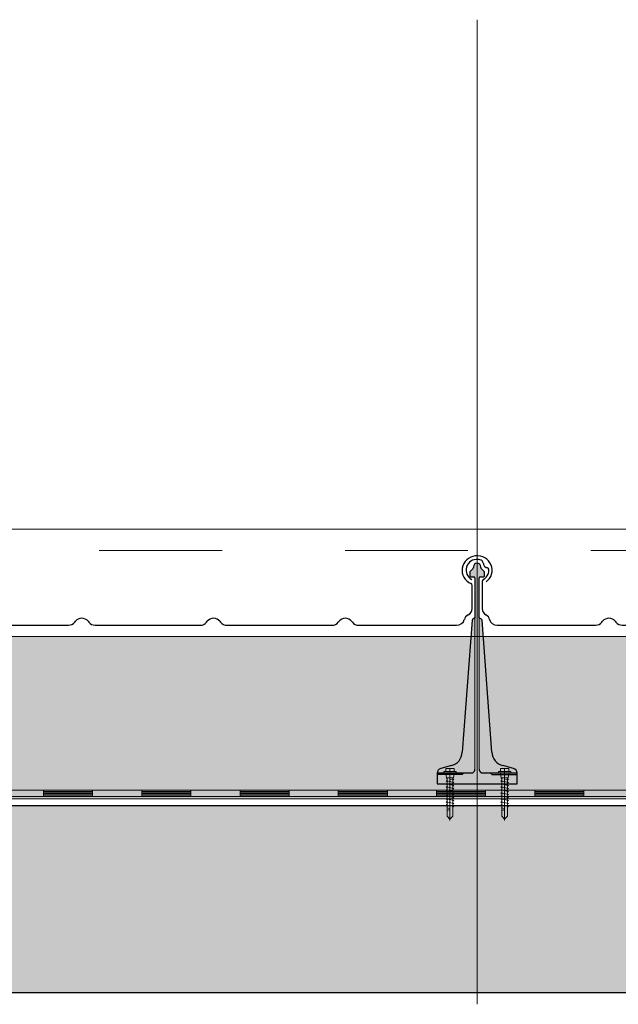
# Model space of a CAD drawing. Header units: metres. Extents: x 1316.5 to 1415.3, y -94.1 to -52.
# Tile 163 of 256: x 1352.75 to 1353.238, y -55.498 to -54.697. Entities that reach past the tile are written whole.
import ezdxf

# ---------------------------------------------------------------- set-up
doc = ezdxf.new("R2010")
doc.units = ezdxf.units.M
for name, pattern in [('AUSGEZOGEN', [0]), ('PUNKT2_S9', [0.0015, 0, -0.0015]), ('STRICHLINIE2_S3', [0.055, 0.04, -0.015]), ('STRICHPUNKT2_S5', [0.1, 0.07, -0.01, 0.01, -0.01])]:
    doc.linetypes.add(name, pattern=pattern)
for name, color, linetype, lineweight in [('XR$11$Achsen', 4, 'AUSGEZOGEN', 13), ('XR$11$Aufkantung', 4, 'AUSGEZOGEN', 13), ('XR$11$Design', 4, 'AUSGEZOGEN', 13), ('XR$11$Türen', 3, 'AUSGEZOGEN', 18), ('XR$11$V25', 4, 'AUSGEZOGEN', 13), ('XR$13$Muster', 4, 'AUSGEZOGEN', 13), ('XR$13$STANDARD_1', 7, 'AUSGEZOGEN', 25)]:
    doc.layers.add(name, color=color, linetype=linetype, lineweight=lineweight)

# ---------------------------------------------------------------- blocks, each defined once
blk = doc.blocks.new('MUSTERELEMENT_84')
at = {"layer": 'XR$11$Design', "color": 4, "linetype": 'AUSGEZOGEN', "lineweight": 13, "transparency": 33554687}
for p, q in [((1352.68981, -55.32409), (1352.76977, -55.32409)), ((1352.76977, -55.32409), (1352.84973, -55.32409)), ((1352.76977, -55.32409), (1352.76977, -55.32909)), ((1352.76977, -55.32409), (1352.76977, -55.32909)), ((1352.80975, -55.32409), (1352.80975, -55.32909)), ((1352.84973, -55.32409), (1352.92968, -55.32409)), ((1352.84973, -55.32409), (1352.84973, -55.32909)), ((1352.84973, -55.32409), (1352.84973, -55.32909)), ((1352.8897, -55.32409), (1352.8897, -55.32909)), ((1352.92968, -55.32409), (1353.00964, -55.32409)), ((1352.92968, -55.32409), (1352.92968, -55.32909)), ((1352.92968, -55.32409), (1352.92968, -55.32909)), ((1352.96966, -55.32409), (1352.96966, -55.32909)), ((1353.00964, -55.32409), (1353.0896, -55.32409)), ((1353.00964, -55.32409), (1353.00964, -55.32909)), ((1353.00964, -55.32409), (1353.00964, -55.32909)), ((1353.04962, -55.32409), (1353.04962, -55.32909)), ((1353.0896, -55.32409), (1353.16956, -55.32409)), ((1353.0896, -55.32409), (1353.0896, -55.32909)), ((1353.0896, -55.32409), (1353.0896, -55.32909)), ((1353.12958, -55.32409), (1353.12958, -55.32909)), ((1353.16956, -55.32409), (1353.24951, -55.32409)), ((1353.16956, -55.32409), (1353.16956, -55.32909)), ((1353.16956, -55.32409), (1353.16956, -55.32909)), ((1353.20954, -55.32409), (1353.20954, -55.32909)), ((1352.68981, -55.32909), (1352.76977, -55.32909)), ((1352.76977, -55.32509), (1352.80975, -55.32509)), ((1352.76977, -55.32609), (1352.80975, -55.32609)), ((1352.76977, -55.32709), (1352.80975, -55.32709)), ((1352.76977, -55.32809), (1352.80975, -55.32809)), ((1352.76977, -55.32909), (1352.84973, -55.32909)), ((1352.84973, -55.32509), (1352.8897, -55.32509)), ((1352.84973, -55.32609), (1352.8897, -55.32609)), ((1352.84973, -55.32709), (1352.8897, -55.32709)), ((1352.84973, -55.32809), (1352.8897, -55.32809)), ((1352.84973, -55.32909), (1352.92968, -55.32909)), ((1352.92968, -55.32509), (1352.96966, -55.32509)), ((1352.92968, -55.32609), (1352.96966, -55.32609)), ((1352.92968, -55.32709), (1352.96966, -55.32709)), ((1352.92968, -55.32809), (1352.96966, -55.32809)), ((1352.92968, -55.32909), (1353.00964, -55.32909)), ((1353.00964, -55.32509), (1353.04962, -55.32509)), ((1353.00964, -55.32609), (1353.04962, -55.32609)), ((1353.00964, -55.32709), (1353.04962, -55.32709)), ((1353.00964, -55.32809), (1353.04962, -55.32809)), ((1353.00964, -55.32909), (1353.0896, -55.32909)), ((1353.0896, -55.32509), (1353.12958, -55.32509)), ((1353.0896, -55.32609), (1353.12958, -55.32609)), ((1353.0896, -55.32709), (1353.12958, -55.32709)), ((1353.0896, -55.32809), (1353.12958, -55.32809)), ((1353.0896, -55.32909), (1353.16956, -55.32909)), ((1353.16956, -55.32509), (1353.20954, -55.32509)), ((1353.16956, -55.32609), (1353.20954, -55.32609)), ((1353.16956, -55.32709), (1353.20954, -55.32709)), ((1353.16956, -55.32809), (1353.20954, -55.32809)), ((1353.16956, -55.32909), (1353.24951, -55.32909))]:
    blk.add_line(p, q, dxfattribs=at)
blk = doc.blocks.new('NSY101')
at = {"color": 0, "linetype": 'ByBlock', "lineweight": -2}
blk.add_circle((0, 0), 0.005, dxfattribs=at)
blk = doc.blocks.new('U7_2')
at = {"linetype": 'AUSGEZOGEN', "transparency": 33554687}
for p, q in [((-5, 1.97), (-5, 1.17)), ((-4.9, 2.07), (4.9, 2.07)), ((-4.9, 1.07), (4.9, 1.07)), ((-3.5, 3.87), (-3.5, 2.27)), ((-3.46, 0.82), (-2.94, -2.1)), ((-3.3, 4.07), (-0.2, 4.07)), ((0, 3.87), (0, 2.07)), ((0.2, 4.07), (3.3, 4.07)), ((3.46, 0.82), (2.94, -2.1)), ((3.5, 3.87), (3.5, 2.27)), ((5, 1.97), (5, 1.17)), ((-2.33, -2.93), (-3, -3.2)), ((0, -2.99), (-3, -3.2)), ((-3, -3.2), (-2.33, -3.68)), ((3, -4.1), (-3, -5.15)), ((-2.33, -4.89), (-3, -5.15)), ((-3, -5.15), (-2.33, -5.63)), ((3, -6.05), (-3, -7.1)), ((-2.84, -2.18), (2.84, -2.18)), ((-2.77, -2.18), (-2.75, -2.35)), ((-2.33, -2.73), (-2.33, -2.93)), ((-2.33, -3.68), (-2.33, -4.89)), ((-2.33, -5.63), (-2.33, -6.84)), ((2.32, -2.73), (2.32, -3.91)), ((2.32, -3.91), (3, -4.1)), ((3, -4.1), (2.32, -4.65)), ((2.32, -4.65), (2.32, -5.86)), ((2.32, -5.86), (3, -6.05)), ((3, -6.05), (2.32, -6.6)), ((2.77, -2.18), (2.75, -2.35)), ((-2.33, -6.84), (-3, -7.1)), ((-3, -7.1), (-2.33, -7.58)), ((3, -8), (-3, -9.05)), ((-2.33, -8.79), (-3, -9.05)), ((-3, -9.05), (-2.33, -9.53)), ((3, -9.95), (-3, -11)), ((-2.33, -10.74), (-3, -11)), ((-3, -11), (-2.33, -11.48)), ((3, -11.9), (-3, -12.95)), ((-2.33, -12.69), (-3, -12.95)), ((-2.33, -7.58), (-2.33, -8.79)), ((-2.33, -9.53), (-2.33, -10.74)), ((-2.33, -11.48), (-2.33, -12.69)), ((2.32, -6.6), (2.32, -7.81)), ((2.32, -7.81), (3, -8)), ((3, -8), (2.32, -8.55)), ((2.32, -8.55), (2.32, -9.76)), ((2.32, -9.76), (3, -9.95)), ((3, -9.95), (2.32, -10.5)), ((2.32, -10.5), (2.32, -11.71)), ((2.32, -11.71), (3, -11.9)), ((3, -11.9), (2.32, -12.45)), ((2.32, -12.45), (2.32, -13.66)), ((-3, -12.95), (-2.33, -13.43)), ((3, -13.85), (-3, -14.9)), ((-2.33, -14.64), (-3, -14.9)), ((-3, -14.9), (-2.33, -15.38)), ((3, -15.8), (-3, -16.85)), ((-2.33, -16.59), (-3, -16.85)), ((-3, -16.85), (-2.33, -17.33)), ((3, -17.75), (-3, -18.8)), ((-2.3, -18.53), (-3, -18.8)), ((-3, -18.8), (-2.28, -19.31)), ((-2.33, -13.43), (-2.33, -14.64)), ((-2.33, -15.38), (-2.33, -16.59)), ((-2.33, -17.33), (-2.3, -18.53)), ((2.3, -18.32), (2.28, -19.5)), ((3, -17.75), (2.3, -18.32)), ((2.32, -13.66), (3, -13.85)), ((3, -13.85), (2.32, -14.4)), ((2.32, -14.4), (2.32, -15.61)), ((2.32, -15.61), (3, -15.8)), ((3, -15.8), (2.32, -16.35)), ((2.32, -16.35), (2.32, -17.33)), ((2.32, -17.33), (2.32, -17.56)), ((2.32, -17.56), (3, -17.75)), ((3, -19.7), (-3, -20.75)), ((-2.26, -20.47), (-3, -20.75)), ((-3, -20.75), (-2.24, -21.28)), ((-2.28, -19.31), (-2.26, -20.47)), ((-2.24, -21.28), (-2.23, -22.18)), ((-2.23, -22.18), (-2.23, -27.06)), ((0, -24.04), (0, -28.93)), ((2.61, -21.73), (0.4, -22.03)), ((2.23, -22.07), (2.22, -22.18)), ((2.22, -22.18), (2.22, -27.06)), ((2.61, -21.73), (2.23, -22.07)), ((2.26, -20.3), (2.24, -21.58)), ((2.24, -21.58), (2.61, -21.73)), ((3, -19.7), (2.26, -20.3)), ((2.28, -19.5), (3, -19.7)), ((-2.23, -27.06), (0, -28.93)), ((2.22, -27.06), (0, -28.93))]:
    blk.add_line(p, q, dxfattribs=at)
at = {"linetype": 'STRICHPUNKT2_S5', "transparency": 33554687}
blk.add_line((0, 3.87), (0, -29.93), dxfattribs=at)
at = {"linetype": 'AUSGEZOGEN', "transparency": 33554687}
for centre, radius, start, end in [((-4.9, 1.97), 0.1, 90, 180), ((-4.9, 1.17), 0.1, 180, 270), ((-3.75, 0.77), 0.3, 10, 90), ((-3.7, 2.27), 0.2, 270, 0), ((-3.3, 3.87), 0.2, 90, 180), ((-0.2, 3.87), 0.2, 0, 90), ((0.2, 3.87), 0.2, 90, 180), ((3.3, 3.87), 0.2, 0, 90), ((3.75, 0.77), 0.3, 90, 170), ((3.7, 2.27), 0.2, 180, 270), ((4.9, 1.97), 0.1, 0, 90), ((4.9, 1.17), 0.1, 270, 0), ((-2.84, -2.08), 0.1, 190, 270), ((-2.65, -2.33), 0.1, 190, 270), ((-2.63, -2.73), 0.3, 0, 90), ((2.62, -2.73), 0.3, 90, 180), ((2.65, -2.33), 0.1, 270, 350), ((2.84, -2.08), 0.1, 270, 350), ((1.11, -24.04), 1.11, 0, 180)]:
    blk.add_arc(centre, radius, start, end, dxfattribs=at)
blk = doc.blocks.new('COMPLEXOBJECT_157')
at = {"transparency": 33554687}
for p, q in [((1353.12672, -55.15422), (1353.12672, -55.17649)), ((1353.54763, -55.17649), (1353.54763, -55.15743)), ((1353.22415, -55.18741), (1353.22479, -55.18658)), ((1353.235, -55.18658), (1353.23565, -55.18741)), ((1353.3314, -55.18743), (1353.33204, -55.1866)), ((1353.34225, -55.1866), (1353.3429, -55.18743)), ((1353.43865, -55.18743), (1353.43929, -55.1866)), ((1353.4495, -55.1866), (1353.45015, -55.18743)), ((1353.13893, -55.18983), (1353.21904, -55.18981)), ((1353.24075, -55.18981), (1353.32629, -55.18983)), ((1353.348, -55.18983), (1353.43354, -55.18983)), ((1353.45525, -55.18983), (1353.53485, -55.18983))]:
    blk.add_line(p, q, dxfattribs=at)
for centre, major_axis, ratio, start_param, end_param in [((1353.12241, -55.14496), (0.0087, 0), 0.997606, 1.465877, 4.233579), ((1353.12241, -55.14495), (0.00958, 0), 0.905277, 1.310139, 1.634821), ((1353.12393, -55.13993), (0.00384, 0), 0.905277, 0.747625, 1.318651), ((1353.12393, -55.13993), (0.00384, 0), 0.905277, 0.123201, 0.747625), ((1353.13201, -55.13949), (0.00428, 0), 0.905277, 3.145413, 3.651819), ((1353.55163, -55.14518), (0.01221, 0), 0.964759, 5.358492, 10.570908), ((1353.13147, -55.13969), (0.0037, 0), 0.905277, 3.671389, 4.493692), ((1353.13037, -55.14452), (0.00175, 0), 0.905277, 0.122654, 1.403271), ((1353.12226, -55.14521), (0.0099, 0), 0.905277, 5.919137, 6.381942), ((1353.12863, -55.15422), (0.00192, 0), 0.905277, 2.093897, 3.141593), ((1353.12226, -55.14521), (0.0099, 0), 0.905277, 5.291178, 5.919137), ((1353.54563, -55.15744), (0.002, 0), 0.868191, 0, 1.065955), ((1353.13295, -55.17649), (0.00623, 0), 0.905277, 3.141593, 4.18879), ((1353.54113, -55.17649), (0.0065, 0), 0.868191, 5.235988, 6.283185), ((1353.12672, -55.18626), (0.00623, 0), 0.905277, 0.184767, 1.047198), ((1353.13897, -55.18419), (0.00623, 0), 0.905277, 3.32636, 4.712389), ((1353.21904, -55.18417), (0.00623, 0), 0.905277, 4.712389, 5.67232), ((1353.2299, -55.18981), (0.00623, 0), 0.905277, 0.610865, 2.530727), ((1353.24075, -55.18417), (0.00623, 0), 0.905277, 3.752458, 4.712389), ((1353.32629, -55.18419), (0.00623, 0), 0.905277, 4.712389, 5.67232), ((1353.33715, -55.18983), (0.00623, 0), 0.905277, 0.610865, 2.530727), ((1353.348, -55.18419), (0.00623, 0), 0.905277, 3.752458, 4.712389), ((1353.43354, -55.18419), (0.00623, 0), 0.905277, 4.712389, 5.67232), ((1353.4444, -55.18983), (0.00623, 0), 0.905277, 0.610865, 2.530727), ((1353.45525, -55.18419), (0.00623, 0), 0.905277, 3.752458, 4.712389), ((1353.53485, -55.18419), (0.0065, 0), 0.868191, 4.712389, 6.098418), ((1353.54763, -55.18626), (0.0065, 0), 0.868191, 2.094395, 2.956825)]:
    blk.add_ellipse(centre, major_axis=major_axis, ratio=ratio, start_param=start_param, end_param=end_param, dxfattribs=at)
blk = doc.blocks.new('COMPLEXOBJECT_158')
at = {"transparency": 33554687}
for p, q in [((1352.69772, -55.15422), (1352.69772, -55.17649)), ((1353.11863, -55.17649), (1353.11863, -55.15743)), ((1352.79515, -55.18741), (1352.79579, -55.18658)), ((1352.806, -55.18658), (1352.80665, -55.18741)), ((1352.9024, -55.18743), (1352.90304, -55.1866)), ((1352.91325, -55.1866), (1352.9139, -55.18743)), ((1353.00965, -55.18743), (1353.01029, -55.1866)), ((1353.0205, -55.1866), (1353.02115, -55.18743)), ((1352.70993, -55.18983), (1352.79004, -55.18982)), ((1352.81175, -55.18982), (1352.89729, -55.18983)), ((1352.919, -55.18983), (1353.00454, -55.18983)), ((1353.02625, -55.18983), (1353.10585, -55.18983))]:
    blk.add_line(p, q, dxfattribs=at)
for centre, major_axis, ratio, start_param, end_param in [((1352.69341, -55.14496), (0.0087, 0), 0.997606, 1.465877, 4.233579), ((1352.69341, -55.14495), (0.00958, 0), 0.905277, 1.310139, 1.634821), ((1352.69493, -55.13993), (0.00384, 0), 0.905277, 0.747625, 1.318651), ((1352.69493, -55.13993), (0.00384, 0), 0.905277, 0.123201, 0.747625), ((1352.70301, -55.13949), (0.00428, 0), 0.905277, 3.145413, 3.651819), ((1353.12263, -55.14519), (0.01221, 0), 0.964759, 5.358492, 10.570908), ((1352.70247, -55.13969), (0.0037, 0), 0.905277, 3.671389, 4.493692), ((1352.70137, -55.14452), (0.00175, 0), 0.905277, 0.122654, 1.403271), ((1352.69326, -55.14521), (0.0099, 0), 0.905277, 5.919137, 6.381942), ((1352.69963, -55.15422), (0.00192, 0), 0.905277, 2.093897, 3.141593), ((1352.69326, -55.14521), (0.0099, 0), 0.905277, 5.291178, 5.919137), ((1353.11663, -55.15744), (0.002, 0), 0.868191, 0, 1.065955), ((1352.70395, -55.17649), (0.00623, 0), 0.905277, 3.141593, 4.18879), ((1353.11213, -55.17649), (0.0065, 0), 0.868191, 5.235988, 6.283185), ((1352.69772, -55.18626), (0.00623, 0), 0.905277, 0.184767, 1.047198), ((1352.70997, -55.18419), (0.00623, 0), 0.905277, 3.32636, 4.712389), ((1352.79004, -55.18417), (0.00623, 0), 0.905277, 4.712389, 5.67232), ((1352.8009, -55.18982), (0.00623, 0), 0.905277, 0.610865, 2.530727), ((1352.81175, -55.18417), (0.00623, 0), 0.905277, 3.752458, 4.712389), ((1352.89729, -55.18419), (0.00623, 0), 0.905277, 4.712389, 5.67232), ((1352.90815, -55.18983), (0.00623, 0), 0.905277, 0.610865, 2.530727), ((1352.919, -55.18419), (0.00623, 0), 0.905277, 3.752458, 4.712389), ((1353.00454, -55.18419), (0.00623, 0), 0.905277, 4.712389, 5.67232), ((1353.0154, -55.18983), (0.00623, 0), 0.905277, 0.610865, 2.530727), ((1353.02625, -55.18419), (0.00623, 0), 0.905277, 3.752458, 4.712389), ((1353.10585, -55.18419), (0.0065, 0), 0.868191, 4.712389, 6.098418), ((1353.11863, -55.18626), (0.0065, 0), 0.868191, 2.094395, 2.956825)]:
    blk.add_ellipse(centre, major_axis=major_axis, ratio=ratio, start_param=start_param, end_param=end_param, dxfattribs=at)

msp = doc.modelspace()

# ---------------------------------------------------------------- hatches: boundary and pattern name
at = {"layer": 'XR$11$V25', "transparency": 33554687}
msp.add_hatch(color=253, dxfattribs=at).paths.add_polyline_path([(1353.15217, -55.30642), (1353.14353, -55.3041), (1353.14306, -55.30396), (1353.14261, -55.30381), (1353.14215, -55.30364), (1353.14171, -55.30345), (1353.14127, -55.30324), (1353.14084, -55.30302), (1353.14042, -55.30277), (1353.14001, -55.30251), (1353.13962, -55.30224), (1353.13923, -55.30195), (1353.13886, -55.30164), (1353.13849, -55.30132), (1353.13814, -55.30098), (1353.13781, -55.30063), (1353.13749, -55.30027), (1353.13718, -55.2999), (1353.13689, -55.29951), (1353.13662, -55.29911), (1353.13636, -55.2987), (1353.13612, -55.29828), (1353.1359, -55.29785), (1353.13569, -55.29741), (1353.1355, -55.29697), (1353.13533, -55.29652), (1353.13518, -55.29606), (1353.13504, -55.29559), (1353.13493, -55.29512), (1353.13483, -55.29465), (1353.13476, -55.29417), (1353.1347, -55.29369), (1353.13466, -55.29321), (1353.12662, -55.18565), (1353.12662, -55.18562), (1353.12662, -55.18559), (1353.12661, -55.18555), (1353.12661, -55.18552), (1353.1266, -55.18549), (1353.12659, -55.18546), (1353.12659, -55.18543), (1353.12658, -55.1854), (1353.12657, -55.18537), (1353.12655, -55.18534), (1353.12654, -55.18531), (1353.12653, -55.18528), (1353.12652, -55.18525), (1353.1265, -55.18522), (1353.12648, -55.1852), (1353.12647, -55.18517), (1353.12645, -55.18514), (1353.12643, -55.18512), (1353.12641, -55.18509), (1353.12639, -55.18507), (1353.12637, -55.18504), (1353.12635, -55.18502), (1353.12633, -55.185), (1353.1263, -55.18497), (1353.12628, -55.18495), (1353.12626, -55.18493), (1353.12623, -55.18491), (1353.12621, -55.18489), (1353.12618, -55.18487), (1353.12615, -55.18486), (1353.12613, -55.18484), (1353.12438, -55.18383), (1353.12438, -55.1514), (1353.12438, -55.15135), (1353.12438, -55.1513), (1353.12439, -55.15125), (1353.1244, -55.1512), (1353.12441, -55.15115), (1353.12443, -55.1511), (1353.12444, -55.15105), (1353.12446, -55.15101), (1353.12448, -55.15096), (1353.1245, -55.15092), (1353.12453, -55.15087), (1353.12456, -55.15083), (1353.12459, -55.15079), (1353.12462, -55.15075), (1353.12465, -55.15071), (1353.12469, -55.15068), (1353.12473, -55.15064), (1353.12477, -55.15061), (1353.12481, -55.15058), (1353.12485, -55.15055), (1353.12489, -55.15053), (1353.12494, -55.1505), (1353.12498, -55.15048), (1353.12503, -55.15046), (1353.12508, -55.15045), (1353.12513, -55.15043), (1353.12518, -55.15042), (1353.12523, -55.15041), (1353.12528, -55.15041), (1353.12533, -55.1504), (1353.12538, -55.1504), (1353.12813, -55.1504), (1353.12815, -55.1504), (1353.12818, -55.1504), (1353.1282, -55.15039), (1353.12823, -55.15039), (1353.12825, -55.15038), (1353.12828, -55.15038), (1353.1283, -55.15037), (1353.12833, -55.15036), (1353.12835, -55.15035), (1353.12837, -55.15034), (1353.12839, -55.15033), (1353.12841, -55.15031), (1353.12844, -55.1503), (1353.12845, -55.15028), (1353.12847, -55.15026), (1353.12849, -55.15025), (1353.12851, -55.15023), (1353.12852, -55.15021), (1353.12854, -55.15019), (1353.12855, -55.15017), (1353.12857, -55.15014), (1353.12858, -55.15012), (1353.12859, -55.1501), (1353.1286, -55.15007), (1353.12861, -55.15005), (1353.12861, -55.15003), (1353.12862, -55.15), (1353.12862, -55.14998), (1353.12863, -55.14995), (1353.12863, -55.14993), (1353.12863, -55.1499), (1353.12863, -55.14681), (1353.12863, -55.14679), (1353.12863, -55.14676), (1353.12863, -55.14674), (1353.12862, -55.14671), (1353.12862, -55.14669), (1353.12862, -55.14666), (1353.12861, -55.14664), (1353.12861, -55.14661), (1353.1286, -55.14659), (1353.1286, -55.14656), (1353.12859, -55.14654), (1353.12858, -55.14652), (1353.12858, -55.14649), (1353.12857, -55.14647), (1353.12856, -55.14644), (1353.12855, -55.14642), (1353.12854, -55.1464), (1353.12853, -55.14637), (1353.12852, -55.14635), (1353.1285, -55.14633), (1353.12849, -55.14631), (1353.12848, -55.14629), (1353.12846, -55.14626), (1353.12845, -55.14624), (1353.12844, -55.14622), (1353.12842, -55.1462), (1353.1284, -55.14618), (1353.12839, -55.14616), (1353.12837, -55.14614), (1353.12835, -55.14613), (1353.12834, -55.14611), (1353.12592, -55.14369), (1353.1259, -55.14368), (1353.12589, -55.14366), (1353.12587, -55.14364), (1353.12585, -55.14362), (1353.12584, -55.1436), (1353.12582, -55.14358), (1353.12581, -55.14356), (1353.12579, -55.14354), (1353.12578, -55.14352), (1353.12577, -55.14349), (1353.12575, -55.14347), (1353.12574, -55.14345), (1353.12573, -55.14343), (1353.12572, -55.1434), (1353.12571, -55.14338), (1353.1257, -55.14336), (1353.12569, -55.14333), (1353.12568, -55.14331), (1353.12568, -55.14329), (1353.12567, -55.14326), (1353.12566, -55.14324), (1353.12566, -55.14321), (1353.12565, -55.14319), (1353.12564, -55.14316), (1353.12564, -55.14314), (1353.12564, -55.14311), (1353.12563, -55.14309), (1353.12563, -55.14306), (1353.12563, -55.14304), (1353.12563, -55.14301), (1353.12563, -55.14299), (1353.12563, -55.1424), (1353.12561, -55.1421), (1353.12557, -55.1418), (1353.12549, -55.1415), (1353.12539, -55.14122), (1353.12525, -55.14094), (1353.12509, -55.14069), (1353.12491, -55.14045), (1353.1247, -55.14023), (1353.12447, -55.14003), (1353.12422, -55.13985), (1353.12395, -55.13971), (1353.12367, -55.13959), (1353.12338, -55.1395), (1353.12308, -55.13944), (1353.12278, -55.1394), (1353.12248, -55.1394), (1353.12217, -55.13944), (1353.12188, -55.1395), (1353.12159, -55.13959), (1353.12131, -55.13971), (1353.12104, -55.13985), (1353.12079, -55.14003), (1353.12056, -55.14023), (1353.12035, -55.14045), (1353.12017, -55.14069), (1353.12001, -55.14094), (1353.11987, -55.14122), (1353.11977, -55.1415), (1353.11969, -55.1418), (1353.11964, -55.1421), (1353.11963, -55.1424), (1353.11963, -55.14299), (1353.11963, -55.14301), (1353.11963, -55.14304), (1353.11963, -55.14306), (1353.11962, -55.14309), (1353.11962, -55.14311), (1353.11962, -55.14314), (1353.11961, -55.14316), (1353.11961, -55.14319), (1353.1196, -55.14321), (1353.1196, -55.14324), (1353.11959, -55.14326), (1353.11958, -55.14329), (1353.11958, -55.14331), (1353.11957, -55.14333), (1353.11956, -55.14336), (1353.11955, -55.14338), (1353.11954, -55.1434), (1353.11953, -55.14343), (1353.11952, -55.14345), (1353.1195, -55.14347), (1353.11949, -55.14349), (1353.11948, -55.14352), (1353.11946, -55.14354), (1353.11945, -55.14356), (1353.11944, -55.14358), (1353.11942, -55.1436), (1353.1194, -55.14362), (1353.11939, -55.14364), (1353.11937, -55.14366), (1353.11935, -55.14368), (1353.11934, -55.14369), (1353.11692, -55.14611), (1353.1169, -55.14613), (1353.11689, -55.14614), (1353.11687, -55.14616), (1353.11685, -55.14618), (1353.11684, -55.1462), (1353.11682, -55.14622), (1353.11681, -55.14624), (1353.11679, -55.14626), (1353.11678, -55.14629), (1353.11677, -55.14631), (1353.11675, -55.14633), (1353.11674, -55.14635), (1353.11673, -55.14637), (1353.11672, -55.1464), (1353.11671, -55.14642), (1353.1167, -55.14644), (1353.11669, -55.14647), (1353.11668, -55.14649), (1353.11668, -55.14652), (1353.11667, -55.14654), (1353.11666, -55.14656), (1353.11666, -55.14659), (1353.11665, -55.14661), (1353.11664, -55.14664), (1353.11664, -55.14666), (1353.11664, -55.14669), (1353.11663, -55.14671), (1353.11663, -55.14674), (1353.11663, -55.14676), (1353.11663, -55.14679), (1353.11663, -55.14681), (1353.11663, -55.1499), (1353.11663, -55.14993), (1353.11663, -55.14995), (1353.11663, -55.14998), (1353.11664, -55.15), (1353.11665, -55.15003), (1353.11665, -55.15005), (1353.11666, -55.15007), (1353.11667, -55.1501), (1353.11668, -55.15012), (1353.11669, -55.15014), (1353.1167, -55.15017), (1353.11672, -55.15019), (1353.11673, -55.15021), (1353.11675, -55.15023), (1353.11677, -55.15025), (1353.11678, -55.15026), (1353.1168, -55.15028), (1353.11682, -55.1503), (1353.11684, -55.15031), (1353.11686, -55.15033), (1353.11689, -55.15034), (1353.11691, -55.15035), (1353.11693, -55.15036), (1353.11696, -55.15037), (1353.11698, -55.15038), (1353.117, -55.15038), (1353.11703, -55.15039), (1353.11705, -55.15039), (1353.11708, -55.1504), (1353.1171, -55.1504), (1353.11713, -55.1504), (1353.11988, -55.1504), (1353.11993, -55.1504), (1353.11998, -55.15041), (1353.12003, -55.15041), (1353.12008, -55.15042), (1353.12013, -55.15043), (1353.12018, -55.15045), (1353.12023, -55.15046), (1353.12027, -55.15048), (1353.12032, -55.1505), (1353.12036, -55.15053), (1353.12041, -55.15055), (1353.12045, -55.15058), (1353.12049, -55.15061), (1353.12053, -55.15064), (1353.12057, -55.15068), (1353.1206, -55.15071), (1353.12064, -55.15075), (1353.12067, -55.15079), (1353.1207, -55.15083), (1353.12073, -55.15087), (1353.12075, -55.15092), (1353.12078, -55.15096), (1353.1208, -55.15101), (1353.12082, -55.15105), (1353.12083, -55.1511), (1353.12085, -55.15115), (1353.12086, -55.1512), (1353.12087, -55.15125), (1353.12087, -55.1513), (1353.12088, -55.15135), (1353.12088, -55.1514), (1353.12088, -55.18383), (1353.11913, -55.18484), (1353.11911, -55.18486), (1353.11908, -55.18487), (1353.11905, -55.18489), (1353.11903, -55.18491), (1353.119, -55.18493), (1353.11898, -55.18495), (1353.11895, -55.18497), (1353.11893, -55.185), (1353.11891, -55.18502), (1353.11889, -55.18504), (1353.11887, -55.18507), (1353.11885, -55.18509), (1353.11883, -55.18512), (1353.11881, -55.18514), (1353.11879, -55.18517), (1353.11877, -55.1852), (1353.11876, -55.18522), (1353.11874, -55.18525), (1353.11873, -55.18528), (1353.11872, -55.18531), (1353.1187, -55.18534), (1353.11869, -55.18537), (1353.11868, -55.1854), (1353.11867, -55.18543), (1353.11866, -55.18546), (1353.11866, -55.18549), (1353.11865, -55.18552), (1353.11864, -55.18555), (1353.11864, -55.18559), (1353.11864, -55.18562), (1353.11863, -55.18565), (1353.1106, -55.29321), (1353.11056, -55.29369), (1353.1105, -55.29417), (1353.11043, -55.29465), (1353.11033, -55.29512), (1353.11022, -55.29559), (1353.11008, -55.29606), (1353.10993, -55.29652), (1353.10976, -55.29697), (1353.10957, -55.29741), (1353.10937, -55.29785), (1353.10914, -55.29828), (1353.1089, -55.2987), (1353.10864, -55.29911), (1353.10837, -55.29951), (1353.10808, -55.2999), (1353.10777, -55.30027), (1353.10745, -55.30063), (1353.10712, -55.30098), (1353.10677, -55.30132), (1353.10641, -55.30164), (1353.10603, -55.30195), (1353.10565, -55.30224), (1353.10525, -55.30251), (1353.10484, -55.30277), (1353.10442, -55.30302), (1353.10399, -55.30324), (1353.10355, -55.30345), (1353.10311, -55.30364), (1353.10266, -55.30381), (1353.1022, -55.30396), (1353.10173, -55.3041), (1353.09309, -55.30642), (1353.09293, -55.30647), (1353.09277, -55.30652), (1353.09261, -55.30658), (1353.09246, -55.30665), (1353.09231, -55.30672), (1353.09216, -55.3068), (1353.09201, -55.30689), (1353.09187, -55.30698), (1353.09173, -55.30708), (1353.0916, -55.30718), (1353.09147, -55.30729), (1353.09135, -55.30741), (1353.09123, -55.30753), (1353.09112, -55.30765), (1353.09101, -55.30778), (1353.09091, -55.30792), (1353.09081, -55.30806), (1353.09072, -55.3082), (1353.09063, -55.30834), (1353.09055, -55.30849), (1353.09048, -55.30865), (1353.09042, -55.3088), (1353.09036, -55.30896), (1353.0903, -55.30912), (1353.09026, -55.30928), (1353.09022, -55.30945), (1353.09019, -55.30961), (1353.09016, -55.30978), (1353.09015, -55.30995), (1353.09013, -55.31012), (1353.09013, -55.31029), (1353.09013, -55.31889), (1353.15513, -55.31889), (1353.15513, -55.31029), (1353.15513, -55.31012), (1353.15512, -55.30995), (1353.1551, -55.30978), (1353.15507, -55.30961), (1353.15504, -55.30945), (1353.155, -55.30928), (1353.15496, -55.30912), (1353.15491, -55.30896), (1353.15485, -55.3088), (1353.15478, -55.30865), (1353.15471, -55.30849), (1353.15463, -55.30834), (1353.15454, -55.3082), (1353.15445, -55.30806), (1353.15436, -55.30792), (1353.15425, -55.30778), (1353.15415, -55.30765), (1353.15403, -55.30753), (1353.15391, -55.30741), (1353.15379, -55.30729), (1353.15366, -55.30718), (1353.15353, -55.30708), (1353.15339, -55.30698), (1353.15325, -55.30689), (1353.1531, -55.3068), (1353.15296, -55.30672), (1353.1528, -55.30665), (1353.15265, -55.30658), (1353.15249, -55.30652), (1353.15233, -55.30647)])
at = {"layer": 'XR$13$Muster', "linetype": 'AUSGEZOGEN', "lineweight": 13, "transparency": 33554687}
h = msp.add_hatch(dxfattribs=at)
h.set_pattern_fill('MUSTER', color=52, scale=0.0675, style=0, pattern_type=2)
h.set_pattern_definition([(0, (0.135, 0.135), (0.0675, 0.0675), [0.0675, -0.0675]), (90, (0.135, 0.135), (-0.0675, 0.0675), [0.0675, -0.0675])])
h.paths.add_polyline_path([(1342.77018, -55.33124), (1361.33018, -55.33124), (1361.33015, -55.19908), (1342.77015, -55.19908)], flags=0)
at = {"layer": 'XR$13$STANDARD_1', "linetype": 'AUSGEZOGEN', "lineweight": 13, "transparency": 33554687}
msp.add_hatch(color=253, dxfattribs=at).paths.add_polyline_path([(1342.77018, -55.48866), (1361.32018, -55.48866), (1361.32018, -55.33666), (1342.77018, -55.33666)])

# ---------------------------------------------------------------- linework, layer by layer
at = {"color": 4, "transparency": 33554687}
for p, q in [((1353.11663, -55.14681), (1353.11663, -55.1499)), ((1353.11934, -55.14369), (1353.11692, -55.14611)), ((1353.11963, -55.1424), (1353.11963, -55.14299)), ((1353.12563, -55.14299), (1353.12563, -55.1424)), ((1353.12834, -55.14611), (1353.12592, -55.14369)), ((1353.12863, -55.1499), (1353.12863, -55.14681)), ((1353.11713, -55.1504), (1353.11988, -55.1504)), ((1353.12538, -55.1504), (1353.12813, -55.1504)), ((1353.11863, -55.18565), (1353.1106, -55.29321)), ((1353.13466, -55.29321), (1353.12662, -55.18565)), ((1353.10173, -55.3041), (1353.09309, -55.30642)), ((1353.15217, -55.30642), (1353.14353, -55.3041)), ((1353.11063, -55.31109), (1353.11163, -55.31009)), ((1353.11063, -55.31139), (1353.11063, -55.31109)), ((1353.13463, -55.31109), (1353.13363, -55.31009)), ((1353.13463, -55.31139), (1353.13463, -55.31109))]:
    msp.add_line(p, q, dxfattribs=at)
at = {"color": 4, "linetype": 'STRICHLINIE2_S3', "transparency": 33554687}
for p, q in [((1353.11788, -55.31009), (1353.09013, -55.31009)), ((1353.11063, -55.31139), (1353.09013, -55.31139)), ((1353.15513, -55.31009), (1353.12738, -55.31009)), ((1353.13463, -55.31139), (1353.15513, -55.31139))]:
    msp.add_line(p, q, dxfattribs=at)
at = {"color": 4, "transparency": 33554687}
for points in [[(1353.12088, -55.1514), (1353.12088, -55.18383), (1353.11913, -55.18484)], [(1353.12613, -55.18484), (1353.12438, -55.18383), (1353.12438, -55.1514)], [(1353.09013, -55.31029), (1353.09013, -55.31889), (1353.15513, -55.31889), (1353.15513, -55.31029)]]:
    msp.add_lwpolyline(points, dxfattribs=at)
for centre, radius, start, end in [((1353.12263, -55.1424), 0.003, 0, 180), ((1353.11763, -55.14681), 0.001, 135, 180), ((1353.11863, -55.14299), 0.001, 315, 0), ((1353.12663, -55.14299), 0.001, 180, 225), ((1353.12763, -55.14681), 0.001, 0, 45), ((1353.11713, -55.1499), 0.0005, 180, 270), ((1353.11988, -55.1514), 0.001, 0, 90), ((1353.12538, -55.1514), 0.001, 90, 180), ((1353.12813, -55.1499), 0.0005, 270, 0), ((1353.11963, -55.18571), 0.001, 120, 176.67911), ((1353.12563, -55.18571), 0.001, 3.32089, 60), ((1353.09862, -55.29251), 0.012, 285.03542, 356.67911), ((1353.14664, -55.29251), 0.012, 183.32089, 254.96458), ((1353.09413, -55.31028), 0.004, 105.03539, 180.03507), ((1353.15113, -55.31028), 0.004, 359.96493, 74.96461)]:
    msp.add_arc(centre, radius, start, end, dxfattribs=at)
at = {"color": 4, "linetype": 'STRICHLINIE2_S3', "transparency": 33554687}
for centre, start, end in [((1353.11788, -55.30709), 270, 0), ((1353.12738, -55.30709), 180, 270)]:
    msp.add_arc(centre, 0.003, start, end, dxfattribs=at)
at = {"layer": 'XR$11$Achsen', "color": 35, "linetype": 'AUSGEZOGEN', "lineweight": 13, "transparency": 33554687}
msp.add_line((1353.12266, -55.49831), (1353.12263, -54.69709), dxfattribs=at)
at = {"layer": 'XR$11$Aufkantung', "color": 4, "linetype": 'AUSGEZOGEN', "lineweight": 13, "transparency": 33554687}
msp.add_line((1361.52515, -55.11162), (1342.59015, -55.11164), dxfattribs=at)
at = {"layer": 'XR$11$Design', "color": 4, "lineweight": 13, "transparency": 33554687}
for p, q in [((1342.77015, -55.19908), (1361.32177, -55.19908)), ((1342.77018, -55.33124), (1361.33018, -55.33124))]:
    msp.add_line(p, q, dxfattribs=at)
at = {"layer": 'XR$11$Design', "color": 3, "linetype": 'AUSGEZOGEN', "lineweight": 25, "transparency": 33554687}
for p, q in [((1342.77018, -55.33666), (1361.32018, -55.33666)), ((1342.77018, -55.48866), (1361.32018, -55.48866))]:
    msp.add_line(p, q, dxfattribs=at)
at = {"layer": 'XR$11$Türen', "color": 35, "linetype": 'PUNKT2_S9', "lineweight": 13, "transparency": 33554687}
msp.add_line((1346.41515, -55.12908), (1364.84488, -55.12908), dxfattribs=at)
at = {"layer": 'XR$11$V25', "transparency": 33554687}
for p, q in [((1353.12088, -55.18383), (1353.12088, -55.30709)), ((1353.12438, -55.30709), (1353.12438, -55.18383))]:
    msp.add_line(p, q, dxfattribs=at)

# ---------------------------------------------------------------- block references
at = {"transparency": 33554687}
for name in ['COMPLEXOBJECT_158', 'COMPLEXOBJECT_157']:
    msp.add_blockref(name, (0, 0), dxfattribs=at)
at = {"transparency": 33554687, "xscale": 4.999999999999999e-06, "yscale": 4.999999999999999e-06, "zscale": 4.999999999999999e-06}
msp.add_blockref('NSY101', (1353.12263, -55.18983), dxfattribs=at)
at = {"layer": 'XR$11$Design', "color": 4, "linetype": 'AUSGEZOGEN', "lineweight": 13, "transparency": 33554687}
msp.add_blockref('MUSTERELEMENT_84', (0, 0), dxfattribs=at)
at = {"layer": 'XR$11$V25', "color": 4, "linetype": 'AUSGEZOGEN', "lineweight": 13, "transparency": 33554687, "xscale": -0.0009999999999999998, "yscale": 0.00125, "zscale": 0.001}
for p in [(1353.10056, -55.31139), (1353.14506, -55.31139)]:
    msp.add_blockref('U7_2', p, dxfattribs=at)

doc.saveas('drawing.dxf')
